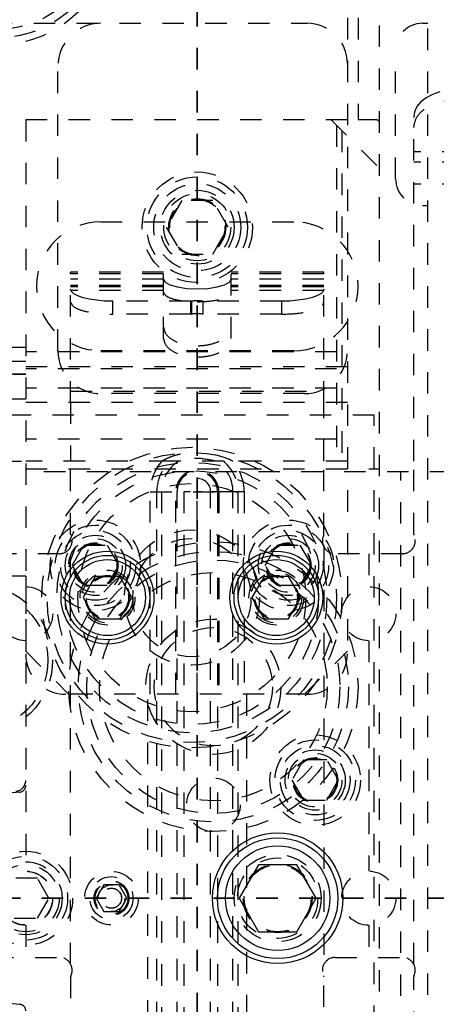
# Model space of a CAD drawing. Header units: inches. Extents: x 1694 to 2505, y -239 to -56.
# Tile 42 of 179: x 1746.59 to 1748.53, y -155.09 to -150.51. Entities that reach past the tile are written whole.
import ezdxf

# ---------------------------------------------------------------- set-up
doc = ezdxf.new("R2010")
doc.units = ezdxf.units.IN
doc.header["$LTSCALE"] = 0.5
doc.header["$MEASUREMENT"] = 0
doc.linetypes.add('HIDDEN', pattern=[0.225, 0.15, -0.075])
doc.linetypes.add('PHANTOM', pattern=[0.25, 0.125, -0.025, 0.025, -0.025, 0.025, -0.025])
doc.layers.add('SID-M-H', color=4, linetype='HIDDEN')
doc.layers.add('SID-M-S', color=105, linetype='Continuous')

msp = doc.modelspace()

# ---------------------------------------------------------------- linework, layer by layer
at = {"color": 7, "linetype": 'PHANTOM', "lineweight": 35}
for p, q in [((1747.41658, -137.23909), (1747.41658, -171.9591)), ((1774.79158, -154.5991), (1727.51658, -154.5991))]:
    msp.add_line(p, q, dxfattribs=at)
at = {"layer": 'SID-M-H'}
for p, q in [((1748.49158, -161.8491), (1748.49158, -147.3491)), ((1748.11658, -148.0991), (1748.11658, -153.4616)), ((1748.16658, -148.0991), (1748.16658, -150.9741)), ((1748.26658, -158.6341), (1748.26658, -150.49094)), ((1745.25408, -150.5241), (1747.92908, -150.5241)), ((1748.46658, -150.5241), (1748.49158, -150.5241)), ((1748.34158, -151.2491), (1748.34158, -150.6491)), ((1746.76658, -152.0491), (1746.76658, -150.7241)), ((1748.48369, -150.87126), (1748.45921, -150.89043)), ((1748.51352, -150.85552), (1748.48369, -150.87126)), ((1748.54755, -150.84383), (1748.51352, -150.85552)), ((1748.44102, -150.91231), (1748.42981, -150.93605)), ((1748.45921, -150.89043), (1748.44102, -150.91231)), ((1748.42981, -150.93605), (1748.42603, -150.96073)), ((1748.42603, -152.56357), (1748.42603, -150.96073)), ((1748.11658, -150.9741), (1745.28408, -150.9741)), ((1746.61658, -150.9741), (1746.61658, -153.4491)), ((1748.04158, -150.9741), (1748.26658, -151.1991)), ((1748.06658, -150.9991), (1748.06658, -152.5991)), ((1748.25158, -150.9741), (1748.16658, -150.9741)), ((1748.09158, -151.0241), (1748.09158, -152.5991)), ((1748.8591, -151.12306), (1748.42603, -151.12306)), ((1748.8591, -151.17132), (1748.42603, -151.17132)), ((1748.8591, -151.27386), (1748.42603, -151.27386)), ((1747.34441, -151.3491), (1747.27225, -151.4741)), ((1747.48875, -151.3491), (1747.34441, -151.3491)), ((1747.56092, -151.4741), (1747.48875, -151.3491)), ((1748.49158, -151.3741), (1748.46658, -151.3741)), ((1746.96658, -151.4491), (1747.86658, -151.4491)), ((1747.27225, -151.4741), (1747.34441, -151.5991)), ((1747.48875, -151.5991), (1747.56092, -151.4741)), ((1747.34441, -151.5991), (1747.48875, -151.5991)), ((1746.82603, -152.2904), (1746.82603, -151.68305)), ((1747.2591, -151.68305), (1746.82603, -151.68305)), ((1747.2591, -151.69116), (1746.82603, -151.69116)), ((1747.2591, -151.99161), (1747.2591, -151.68305)), ((1747.57406, -151.99161), (1747.57406, -151.68305)), ((1748.00713, -151.68305), (1747.57406, -151.68305)), ((1748.00713, -151.69116), (1747.57406, -151.69116)), ((1748.00713, -152.2904), (1748.00713, -151.68305)), ((1747.2591, -151.71575), (1746.82603, -151.71575)), ((1747.2591, -151.71628), (1747.26681, -151.7301)), ((1747.26681, -151.7301), (1747.28918, -151.74257)), ((1747.28918, -151.74257), (1747.32402, -151.75247)), ((1747.50915, -151.75247), (1747.54399, -151.74257)), ((1747.54399, -151.74257), (1747.56636, -151.7301)), ((1747.56636, -151.7301), (1747.57406, -151.71628)), ((1748.00713, -151.71575), (1747.57406, -151.71575)), ((1747.2591, -151.74605), (1746.82603, -151.74605)), ((1747.2591, -151.75156), (1746.82603, -151.75156)), ((1746.82981, -151.77379), (1746.82603, -151.76289)), ((1747.2591, -151.76828), (1746.82603, -151.76828)), ((1746.84102, -151.78428), (1746.82981, -151.77379)), ((1746.85921, -151.79395), (1746.84102, -151.78428)), ((1747.32402, -151.75247), (1747.36792, -151.75882)), ((1747.36792, -151.75882), (1747.41658, -151.76101)), ((1747.41658, -151.76101), (1747.46525, -151.75882)), ((1747.46525, -151.75882), (1747.50915, -151.75247)), ((1748.00713, -151.74605), (1747.57406, -151.74605)), ((1748.00713, -151.75156), (1747.57406, -151.75156)), ((1748.00713, -151.76828), (1747.57406, -151.76828)), ((1747.99215, -151.78428), (1747.97396, -151.79395)), ((1748.00335, -151.77379), (1747.99215, -151.78428)), ((1748.00713, -151.76289), (1748.00335, -151.77379)), ((1746.88369, -151.80242), (1746.85921, -151.79395)), ((1746.91352, -151.80937), (1746.88369, -151.80242)), ((1746.94755, -151.81454), (1746.91352, -151.80937)), ((1746.98448, -151.81772), (1746.94755, -151.81454)), ((1747.02288, -151.8188), (1746.98448, -151.81772)), ((1747.02288, -151.87919), (1747.02288, -151.8188)), ((1747.38607, -151.8188), (1747.02288, -151.8188)), ((1747.38607, -151.87919), (1747.38607, -151.8188)), ((1747.39043, -151.81851), (1747.39043, -151.87891)), ((1747.81028, -151.8188), (1747.44471, -151.8188)), ((1747.44471, -151.87919), (1747.44471, -151.8188)), ((1747.84869, -151.81772), (1747.81028, -151.8188)), ((1747.81028, -151.87919), (1747.81028, -151.8188)), ((1747.88562, -151.81454), (1747.84869, -151.81772)), ((1747.91965, -151.80937), (1747.88562, -151.81454)), ((1747.94948, -151.80242), (1747.91965, -151.80937)), ((1747.97396, -151.79395), (1747.94948, -151.80242)), ((1747.38607, -151.87919), (1747.02288, -151.87919)), ((1747.81028, -151.87919), (1747.44471, -151.87919)), ((1745.11658, -152.0331), (1746.61658, -152.0331)), ((1748.06658, -152.05474), (1746.61658, -152.05474)), ((1747.86658, -152.0491), (1746.96658, -152.0491)), ((1746.61658, -152.0991), (1745.06658, -152.0991)), ((1748.11658, -152.1241), (1746.61658, -152.1241)), ((1748.06658, -152.13353), (1746.61658, -152.13353)), ((1745.15908, -152.1591), (1746.61658, -152.1591)), ((1746.61658, -152.1581), (1745.17658, -152.1581)), ((1748.06658, -152.22351), (1746.61658, -152.22351)), ((1746.82603, -152.23787), (1748.00713, -152.23787)), ((1746.61658, -152.27453), (1745.06658, -152.27453)), ((1748.11658, -152.2904), (1746.61658, -152.2904)), ((1747.91658, -152.2491), (1746.96658, -152.2491)), ((1748.24158, -152.3491), (1745.74158, -152.3491)), ((1748.24158, -157.5991), (1748.24158, -152.3491)), ((1748.06658, -152.46152), (1746.61658, -152.46152)), ((1746.2966, -152.56316), (1746.61658, -152.56316)), ((1747.29304, -152.56357), (1746.61658, -152.56357)), ((1746.82603, -152.90413), (1746.82603, -152.56357)), ((1748.11658, -152.56357), (1747.54013, -152.56357)), ((1748.00713, -152.90413), (1748.00713, -152.56357)), ((1748.42603, -152.90413), (1748.42603, -152.56357)), ((1746.61658, -152.5991), (1748.26658, -152.5991)), ((1748.60158, -152.6141), (1746.61658, -152.6141)), ((1748.36658, -156.8541), (1748.36658, -152.6141)), ((1747.19761, -152.70657), (1747.60556, -152.70657)), ((1747.19761, -153.6491), (1747.19761, -152.70657)), ((1747.22761, -156.78212), (1747.22761, -152.70657)), ((1747.24992, -152.70657), (1747.24992, -156.78212)), ((1747.31609, -153.6491), (1747.31609, -152.70657)), ((1747.32209, -156.78212), (1747.32209, -152.70657)), ((1747.58324, -152.70657), (1747.35408, -152.70657)), ((1747.35408, -152.70657), (1747.35408, -156.78212)), ((1747.41658, -153.6491), (1747.41658, -152.70657)), ((1747.63556, -152.70657), (1747.41658, -152.70657)), ((1747.47908, -156.78212), (1747.47908, -152.70657)), ((1747.51107, -152.70657), (1747.51107, -156.78212)), ((1747.51707, -152.70657), (1747.51707, -153.6491)), ((1747.58324, -156.78212), (1747.58324, -152.70657)), ((1747.60556, -152.70657), (1747.60556, -156.78212)), ((1747.63556, -152.70657), (1747.63556, -153.00354)), ((1746.82603, -154.90652), (1746.82603, -152.96277)), ((1746.83333, -153.0491), (1746.88746, -152.95535)), ((1746.88746, -152.95535), (1746.99571, -152.95535)), ((1746.99571, -152.95535), (1747.04984, -153.0491)), ((1747.73333, -153.0491), (1747.78746, -152.95535)), ((1747.78746, -152.95535), (1747.89571, -152.95535)), ((1747.89571, -152.95535), (1747.94984, -153.0491)), ((1748.00713, -152.96277), (1748.00713, -154.90652)), ((1748.42603, -154.90652), (1748.42603, -152.96277)), ((1746.77303, -152.99464), (1746.46013, -152.99464)), ((1748.37303, -152.99464), (1748.06013, -152.99464)), ((1748.21658, -152.99464), (1748.21658, -153.1481)), ((1746.88746, -153.14285), (1746.83333, -153.0491)), ((1747.04984, -153.0491), (1746.99571, -153.14285)), ((1747.78746, -153.14285), (1747.73333, -153.0491)), ((1747.94984, -153.0491), (1747.89571, -153.14285)), ((1746.61658, -153.0991), (1745.25408, -153.0991)), ((1746.61658, -153.0991), (1746.61658, -154.4731)), ((1747.63556, -153.09465), (1747.63556, -153.6491)), ((1746.99571, -153.14285), (1746.88746, -153.14285)), ((1747.89571, -153.14285), (1747.78746, -153.14285)), ((1748.21658, -153.4001), (1748.21658, -154.4731)), ((1746.61658, -153.4491), (1746.81658, -153.6491)), ((1747.91658, -153.6491), (1748.11658, -153.4491)), ((1747.92908, -153.6491), (1746.80408, -153.6491)), ((1747.18658, -155.9741), (1747.18658, -153.6491)), ((1747.64658, -153.6491), (1747.64658, -155.9741)), ((1747.91246, -153.95535), (1747.85833, -154.0491)), ((1748.02071, -153.95535), (1747.91246, -153.95535)), ((1748.07484, -154.0491), (1748.02071, -153.95535)), ((1747.85833, -154.0491), (1747.91246, -154.14285)), ((1748.02071, -154.14285), (1748.07484, -154.0491)), ((1747.91246, -154.14285), (1748.02071, -154.14285)), ((1746.67071, -154.50535), (1746.56246, -154.50535)), ((1746.72484, -154.5991), (1746.67071, -154.50535)), ((1746.9805, -154.5366), (1746.94441, -154.5991)), ((1747.05267, -154.5366), (1746.9805, -154.5366)), ((1747.08875, -154.5991), (1747.05267, -154.5366)), ((1746.67071, -154.69285), (1746.72484, -154.5991)), ((1746.94441, -154.5991), (1746.9805, -154.6616)), ((1747.05267, -154.6616), (1747.08875, -154.5991)), ((1746.9805, -154.6616), (1747.05267, -154.6616)), ((1746.56246, -154.69285), (1746.67071, -154.69285)), ((1746.61658, -154.7251), (1746.61658, -154.87464)), ((1748.21658, -154.7251), (1748.21658, -154.87464)), ((1746.46013, -154.87464), (1746.77303, -154.87464)), ((1748.06013, -154.87464), (1748.37303, -154.87464)), ((1746.82603, -154.96515), (1746.82603, -157.09759)), ((1748.00713, -155.30571), (1748.00713, -154.96515)), ((1748.42603, -157.0261), (1748.42603, -154.96515))]:
    msp.add_line(p, q, dxfattribs=at)
for centre, radius in [((1746.49158, -150.0991), 0.525), ((1746.49158, -150.0991), 0.49213), ((1746.49158, -150.0991), 0.45276), ((1747.41658, -151.4741), 0.2575), ((1747.41658, -151.4741), 0.23438), ((1747.41658, -151.4741), 0.20312), ((1747.41658, -151.4741), 0.172), ((1747.41658, -151.4741), 0.15625), ((1747.41658, -151.4741), 0.13297), ((1747.41658, -151.4741), 0.1327), ((1747.41658, -151.4741), 0.13218), ((1747.41658, -151.4741), 0.1285), ((1747.39158, -153.1991), 0.7), ((1747.39158, -153.1991), 0.675), ((1747.39158, -153.1991), 0.62992), ((1747.39158, -153.1991), 0.59055), ((1747.39158, -153.1991), 0.5315), ((1746.94158, -153.0491), 0.211), ((1747.84158, -153.0491), 0.211), ((1746.94158, -153.0491), 0.1875), ((1746.94158, -153.0491), 0.1625), ((1747.39158, -153.1991), 0.31496), ((1747.84158, -153.0491), 0.1875), ((1747.84158, -153.0491), 0.1625), ((1746.94158, -153.0491), 0.1405), ((1746.94158, -153.0491), 0.125), ((1747.39158, -153.1991), 0.27559), ((1747.84158, -153.0491), 0.1405), ((1747.84158, -153.0491), 0.125), ((1747.49158, -153.6141), 0.675), ((1746.94158, -153.0491), 0.10497), ((1746.94158, -153.0491), 0.1047), ((1746.94158, -153.0491), 0.10418), ((1746.94158, -153.0491), 0.1005), ((1747.84158, -153.0491), 0.10497), ((1747.84158, -153.0491), 0.1047), ((1747.84158, -153.0491), 0.10418), ((1747.84158, -153.0491), 0.1005), ((1747.49158, -153.6141), 0.62992), ((1747.49158, -153.6141), 0.59055), ((1746.99788, -153.1991), 0.12795), ((1747.78528, -153.1991), 0.12795), ((1746.99788, -153.1991), 0.11811), ((1746.99788, -153.1991), 0.10289), ((1746.99788, -153.1991), 0.10262), ((1746.99788, -153.1991), 0.1021), ((1746.99788, -153.1991), 0.09843), ((1747.49158, -153.6141), 0.5315), ((1747.78528, -153.1991), 0.11811), ((1747.78528, -153.1991), 0.10289), ((1747.78528, -153.1991), 0.10262), ((1747.78528, -153.1991), 0.1021), ((1747.78528, -153.1991), 0.09843), ((1746.39158, -153.4891), 0.35), ((1746.39158, -153.4891), 0.32812), ((1746.61658, -153.2741), 0.126), ((1748.21658, -153.2741), 0.126), ((1747.49158, -153.6141), 0.31496), ((1747.49158, -153.6141), 0.27559), ((1747.96658, -154.0491), 0.211), ((1747.96658, -154.0491), 0.1875), ((1747.96658, -154.0491), 0.1625), ((1747.96658, -154.0491), 0.1405), ((1747.96658, -154.0491), 0.125), ((1747.96658, -154.0491), 0.10497), ((1747.96658, -154.0491), 0.1047), ((1747.96658, -154.0491), 0.10418), ((1747.96658, -154.0491), 0.1005), ((1747.49158, -154.1641), 0.125), ((1746.61658, -154.5991), 0.21875), ((1747.79158, -154.5991), 0.203), ((1746.61658, -154.5991), 0.1953), ((1746.61658, -154.5991), 0.17), ((1746.61658, -154.5991), 0.15625), ((1747.79158, -154.5991), 0.1875), ((1747.79158, -154.5991), 0.16072), ((1747.79158, -154.5991), 0.16045), ((1747.79158, -154.5991), 0.15993), ((1747.79158, -154.5991), 0.15625), ((1746.61658, -154.5991), 0.126), ((1746.61658, -154.5991), 0.125), ((1747.01658, -154.5991), 0.125), ((1748.21658, -154.5991), 0.126), ((1747.01658, -154.5991), 0.1005), ((1747.01658, -154.5991), 0.08068), ((1747.01658, -154.5991), 0.08006), ((1747.01658, -154.5991), 0.07603), ((1747.01658, -154.5991), 0.0625), ((1747.01658, -154.5991), 0.04688), ((1747.01658, -154.5991), 0.0465)]:
    msp.add_circle(centre, radius, dxfattribs=at)
for centre, radius, start, end in [((1746.96658, -150.7241), 0.2, 90, 180), ((1747.92908, -150.7116), 0.1875, 0, 90), ((1748.46658, -150.6491), 0.125, 90, 180), ((1748.25158, -150.9891), 0.015, 0, 90), ((1748.46658, -151.2491), 0.125, 180, 270), ((1746.96658, -151.7491), 0.3, 90, 270), ((1747.86658, -151.7491), 0.3, 270, 90), ((1747.38615, -151.78644), 0.03235, 269.85713, 277.59884), ((1747.41654, -152.01569), 0.1989, 81.85774, 97.54265), ((1747.38615, -151.84684), 0.03235, 269.85713, 277.59884), ((1747.41654, -152.07609), 0.1989, 81.85774, 97.54265), ((1746.96658, -152.0491), 0.2, 180, 270), ((1747.91658, -152.0491), 0.2, 270, 0), ((1747.41658, -152.70657), 0.21898, 139.22874, 180), ((1747.41658, -152.70657), 0.16666, 120.90395, 180), ((1747.41658, -152.70657), 0.16666, 0, 59.09607), ((1747.41658, -152.70657), 0.21898, 0, 40.77126), ((1747.41658, -152.70657), 0.10049, 0, 180), ((1747.41658, -152.70657), 0.09449, 0, 180), ((1747.41658, -152.70657), 0.0625, 0, 180), ((1746.77303, -152.93464), 0.06, 270, 25.84193), ((1746.83603, -152.90413), 0.01, 180, 205.84193), ((1748.06013, -152.93464), 0.06, 154.15807, 270), ((1747.99713, -152.90413), 0.01, 334.15807, 0), ((1748.37303, -152.93464), 0.06, 270, 25.84193), ((1748.43603, -152.90413), 0.01, 180, 205.84193), ((1746.80408, -153.4616), 0.1875, 180, 270), ((1747.92908, -153.4616), 0.1875, 270, 0), ((1746.56658, -154.05137), 0.05, 275.21591, 0), ((1746.58658, -154.07495), 0.03, 273.27583, 0), ((1746.61658, -154.5991), 0.495, 93.27583, 266.72417), ((1746.77303, -154.93464), 0.06, 334.15807, 90), ((1748.06013, -154.93464), 0.06, 90, 205.84193), ((1748.37303, -154.93464), 0.06, 334.15807, 90), ((1746.83603, -154.96515), 0.01, 154.15807, 180), ((1747.99713, -154.96515), 0.01, 0, 25.84193), ((1748.43603, -154.96515), 0.01, 154.15807, 180), ((1746.58658, -155.12324), 0.03, 0, 86.72417)]:
    msp.add_arc(centre, radius, start, end, dxfattribs=at)
for points, knots in [([(1748.42603, -151.00899), (1748.42974, -150.99042), (1748.43717, -150.95328), (1748.48989, -150.9117), (1748.55478, -150.88687), (1748.60018, -150.88393), (1748.62288, -150.88245)], [0, 0, 0, 0, 0.279619, 0.5592379, 0.779619, 1, 1, 1, 1]), ([(1747.2591, -151.77668), (1747.26207, -151.78324), (1747.26801, -151.79637), (1747.31019, -151.81107), (1747.3621, -151.81984), (1747.39842, -151.82089), (1747.41658, -151.82141)], [0, 0, 0, 0, 0.279619, 0.5592379, 0.779619, 1, 1, 1, 1]), ([(1747.41658, -151.82141), (1747.43969, -151.82056), (1747.48591, -151.81888), (1747.53767, -151.8069), (1747.56856, -151.79215), (1747.57223, -151.78184), (1747.57406, -151.77668)], [0, 0, 0, 0, 0.279619, 0.5592379, 0.779619, 1, 1, 1, 1]), ([(1746.82603, -151.82329), (1746.82974, -151.83149), (1746.83717, -151.8479), (1746.88989, -151.86627), (1746.95478, -151.87724), (1747.00018, -151.87854), (1747.02288, -151.87919)], [0, 0, 0, 0, 0.279619, 0.5592379, 0.779619, 1, 1, 1, 1]), ([(1747.81028, -151.87919), (1747.83917, -151.87814), (1747.89694, -151.87603), (1747.96164, -151.86106), (1748.00026, -151.84263), (1748.00484, -151.82973), (1748.00713, -151.82329)], [0, 0, 0, 0, 0.279619, 0.5592379, 0.779619, 1, 1, 1, 1]), ([(1747.2591, -151.93908), (1747.26147, -151.95046), (1747.26621, -151.97321), (1747.30262, -152.00214), (1747.35467, -152.02148), (1747.41657, -152.02827), (1747.47848, -152.02148), (1747.53053, -152.00215), (1747.56696, -151.97322), (1747.57169, -151.95046), (1747.57406, -151.93908)], [0, 0, 0, 0, 0.1249971, 0.2499932, 0.3749891, 0.4999855, 0.6249768, 0.7499687, 0.8749647, 1, 1, 1, 1]), ([(1747.2591, -151.99161), (1747.26147, -152.00299), (1747.26621, -152.02574), (1747.30262, -152.05467), (1747.35467, -152.074), (1747.41657, -152.08079), (1747.47848, -152.07401), (1747.53053, -152.05468), (1747.56696, -152.02575), (1747.57169, -152.00299), (1747.57406, -151.99161)], [0, 0, 0, 0, 0.1249971, 0.2499932, 0.3749891, 0.4999855, 0.6249768, 0.7499687, 0.8749647, 1, 1, 1, 1]), ([(1747.22761, -152.70657), (1747.23154, -152.67588), (1747.23857, -152.62099), (1747.27637, -152.58114), (1747.29304, -152.56357)], [0, 0, 0, 0, 0.5590895, 1, 1, 1, 1]), ([(1747.33884, -152.53087), (1747.32639, -152.53388), (1747.30504, -152.53904), (1747.2762, -152.55094), (1747.25939, -152.559), (1747.251, -152.56344), (1747.25075, -152.56357)], [0, 0, 0, 0, 0.4068477, 0.6981, 0.9908944, 1, 1, 1, 1]), ([(1747.54013, -152.56357), (1747.49895, -152.56357), (1747.41658, -152.56357), (1747.33422, -152.56357), (1747.29304, -152.56357)], [0, 0, 0, 0, 0.5, 1, 1, 1, 1]), ([(1747.50218, -152.56357), (1747.47365, -152.55749), (1747.41658, -152.54532), (1747.35952, -152.55749), (1747.33099, -152.56357)], [0, 0, 0, 0, 0.5000006, 1, 1, 1, 1]), ([(1747.58242, -152.56357), (1747.58217, -152.56344), (1747.55648, -152.54984), (1747.52822, -152.54211), (1747.50025, -152.53446)], [0, 0, 0, 0, 0.0098442, 1, 1, 1, 1]), ([(1747.54013, -152.56357), (1747.56078, -152.58661), (1747.59773, -152.62782), (1747.60316, -152.68248), (1747.60556, -152.70657)], [0, 0, 0, 0, 0.5590895, 1, 1, 1, 1])]:
    msp.add_open_spline(points, degree=3, knots=knots, dxfattribs=at)
for points in [[(1746.82603, -152.2904), (1746.82603, -152.30686), (1746.82603, -152.33979), (1746.82603, -152.40714), (1746.82603, -152.48276), (1746.82603, -152.53664), (1746.82603, -152.56357)], [(1748.00713, -152.56357), (1748.00713, -152.53664), (1748.00713, -152.48276), (1748.00713, -152.40714), (1748.00713, -152.33979), (1748.00713, -152.30686), (1748.00713, -152.2904)]]:
    msp.add_open_spline(points, degree=3, dxfattribs=at)
at = {"layer": 'SID-M-S'}
for p, q in [((1746.94106, -153.10067), (1746.88423, -153.1991)), ((1747.05471, -153.10067), (1746.94106, -153.10067)), ((1747.11153, -153.1991), (1747.05471, -153.10067)), ((1747.72846, -153.10067), (1747.67163, -153.1991)), ((1747.84211, -153.10067), (1747.72846, -153.10067)), ((1747.89894, -153.1991), (1747.84211, -153.10067)), ((1746.88423, -153.1991), (1746.94106, -153.29752)), ((1747.05471, -153.29752), (1747.11153, -153.1991)), ((1747.67163, -153.1991), (1747.72846, -153.29752)), ((1747.84211, -153.29752), (1747.89894, -153.1991)), ((1746.94106, -153.29752), (1747.05471, -153.29752)), ((1747.72846, -153.29752), (1747.84211, -153.29752)), ((1747.70152, -154.4431), (1747.61145, -154.5991)), ((1747.88165, -154.4431), (1747.70152, -154.4431)), ((1747.97172, -154.5991), (1747.88165, -154.4431)), ((1747.61145, -154.5991), (1747.70152, -154.7551)), ((1747.88165, -154.7551), (1747.97172, -154.5991)), ((1747.70152, -154.7551), (1747.88165, -154.7551))]:
    msp.add_line(p, q, dxfattribs=at)
for centre, radius in [((1746.99788, -153.1991), 0.21654), ((1746.99788, -153.1991), 0.19685), ((1746.99788, -153.1991), 0.17717), ((1747.78528, -153.1991), 0.21654), ((1747.78528, -153.1991), 0.19685), ((1747.78528, -153.1991), 0.17717), ((1747.79158, -154.5991), 0.3045), ((1747.79158, -154.5991), 0.28125), ((1747.79158, -154.5991), 0.24375)]:
    msp.add_circle(centre, radius, dxfattribs=at)

doc.saveas('drawing.dxf')
